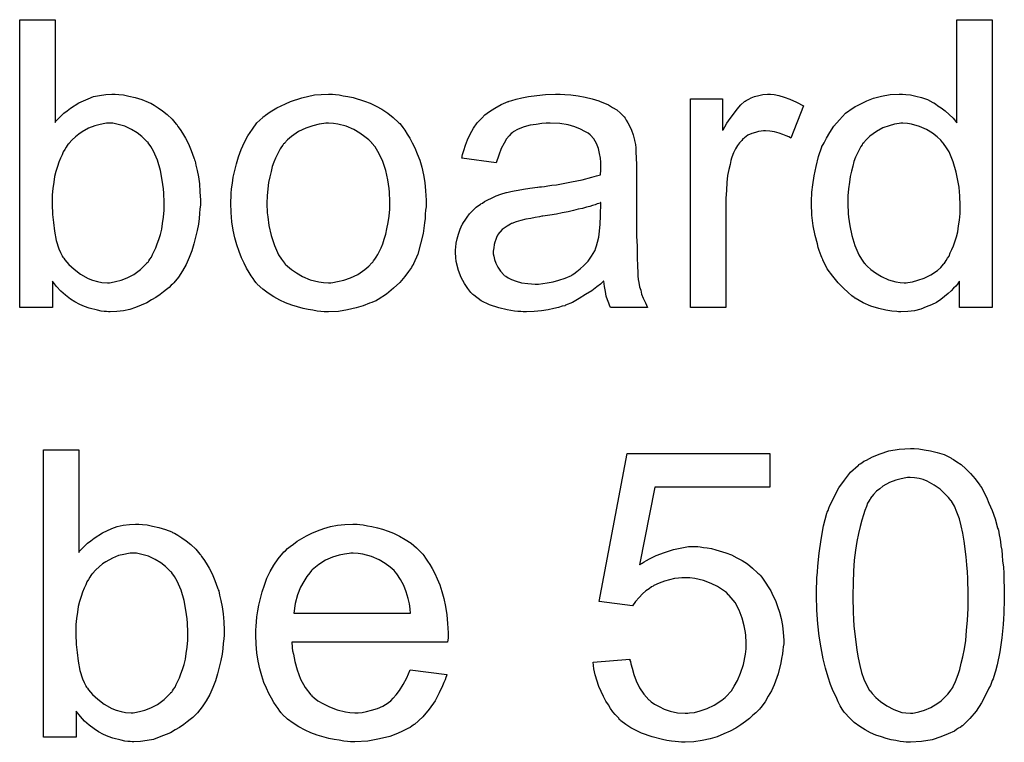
# Model space of a CAD drawing. Extents: x -1.3 to 9.2, y -4.6 to 3.5.
# Tile 122 of 215: x 6.628 to 6.903, y -1.362 to -1.161. Entities that reach past the tile are written whole.
import ezdxf

# ---------------------------------------------------------------- set-up
doc = ezdxf.new("R2010")
doc.units = 0
doc.layers.add('acc-ni-360-23-a_document', color=1, linetype='CONTINUOUS')

msp = doc.modelspace()

# ---------------------------------------------------------------- linework, layer by layer
at = {"layer": 'acc-ni-360-23-a_document', "color": 1}
for points in [[(6.638217, -1.189453), (6.638332, -1.189338), (6.638448, -1.189106), (6.638795, -1.188759), (6.639373, -1.18818), (6.639952, -1.187602), (6.640646, -1.186908), (6.641572, -1.186214), (6.642497, -1.185519), (6.644811, -1.184015), (6.647472, -1.182858), (6.648977, -1.18228), (6.650596, -1.181933), (6.652332, -1.181701), (6.654067, -1.181586), (6.654993, -1.181586), (6.656034, -1.181701), (6.657307, -1.181817), (6.658811, -1.182164), (6.660547, -1.182511), (6.662398, -1.18309), (6.664133, -1.183784), (6.664365, -1.1839), (6.664943, -1.184131), (6.665869, -1.184709), (6.66691, -1.185404), (6.668183, -1.186214), (6.669456, -1.187255), (6.670844, -1.188528), (6.672001, -1.189916), (6.672117, -1.190032), (6.672464, -1.19061), (6.673042, -1.19142), (6.673736, -1.192461), (6.674546, -1.19385), (6.675356, -1.19547), (6.676166, -1.197321), (6.67686, -1.199288), (6.67686, -1.199403), (6.676976, -1.199519), (6.677092, -1.199866), (6.677207, -1.200213), (6.677439, -1.20137), (6.677786, -1.202874), (6.678133, -1.20461), (6.67848, -1.206577), (6.678596, -1.208775), (6.678712, -1.211089), (6.678712, -1.211205), (6.678712, -1.211783), (6.678712, -1.212477), (6.678596, -1.213519), (6.67848, -1.214792), (6.678364, -1.21618), (6.678133, -1.2178), (6.677786, -1.219535), (6.67686, -1.223238), (6.676282, -1.225205), (6.675588, -1.227056), (6.674778, -1.229023), (6.673736, -1.230758), (6.672579, -1.232494), (6.671307, -1.234113), (6.671191, -1.234229), (6.67096, -1.23446), (6.670613, -1.234808), (6.670034, -1.235386), (6.669224, -1.235965), (6.668414, -1.236659), (6.667489, -1.237353), (6.666332, -1.238163), (6.665059, -1.238857), (6.663786, -1.239667), (6.660662, -1.24094), (6.659042, -1.241518), (6.657307, -1.241865), (6.655456, -1.242097), (6.653605, -1.242212), (6.653142, -1.242212), (6.652563, -1.242097), (6.651869, -1.242097), (6.651059, -1.241981), (6.650018, -1.24175), (6.647704, -1.241171), (6.646431, -1.240708), (6.645158, -1.24013), (6.64377, -1.239436), (6.642497, -1.238626), (6.641109, -1.237584), (6.639836, -1.236427), (6.638679, -1.235155), (6.637522, -1.233651), (6.637522, -1.24094), (6.628382, -1.24094), (6.628382, -1.160875), (6.638217, -1.160875), (6.638217, -1.189453)], [(6.899236, -1.24094), (6.890095, -1.24094), (6.890095, -1.233651), (6.88998, -1.233766), (6.889864, -1.233998), (6.889517, -1.23446), (6.889054, -1.235039), (6.888476, -1.235618), (6.887781, -1.236312), (6.886971, -1.237122), (6.88593, -1.237931), (6.884889, -1.238741), (6.883732, -1.239551), (6.882343, -1.240245), (6.880839, -1.240824), (6.879335, -1.241402), (6.8776, -1.241865), (6.875749, -1.242097), (6.873782, -1.242212), (6.873087, -1.242212), (6.872625, -1.242097), (6.871236, -1.241981), (6.869617, -1.24175), (6.86765, -1.241287), (6.865451, -1.240593), (6.863253, -1.239667), (6.861055, -1.238394), (6.860939, -1.238394), (6.860823, -1.238163), (6.860129, -1.2377), (6.859088, -1.236774), (6.857815, -1.235618), (6.856311, -1.234113), (6.854807, -1.232262), (6.853303, -1.23018), (6.85203, -1.22775), (6.85203, -1.227634), (6.851914, -1.227403), (6.851799, -1.227056), (6.851567, -1.226593), (6.851336, -1.225899), (6.850989, -1.225089), (6.850757, -1.224279), (6.850526, -1.223238), (6.849948, -1.220924), (6.849369, -1.218263), (6.849022, -1.215254), (6.848906, -1.212015), (6.848906, -1.211899), (6.848906, -1.211668), (6.848906, -1.211205), (6.848906, -1.210511), (6.849022, -1.209816), (6.849022, -1.208891), (6.849253, -1.206808), (6.8496, -1.204379), (6.850179, -1.201717), (6.850873, -1.198941), (6.851799, -1.19628), (6.851799, -1.196164), (6.851914, -1.195932), (6.852146, -1.195585), (6.852377, -1.195122), (6.853071, -1.19385), (6.853997, -1.19223), (6.855154, -1.190495), (6.856658, -1.188759), (6.858394, -1.186908), (6.860476, -1.185404), (6.860592, -1.185404), (6.860708, -1.185288), (6.861055, -1.185057), (6.861517, -1.184825), (6.862675, -1.184247), (6.864294, -1.183437), (6.866145, -1.182743), (6.868344, -1.182164), (6.870774, -1.181701), (6.873319, -1.181586), (6.874244, -1.181586), (6.87517, -1.181701), (6.876443, -1.181817), (6.877947, -1.182164), (6.879567, -1.182511), (6.881186, -1.18309), (6.882691, -1.1839), (6.882922, -1.184015), (6.883385, -1.184247), (6.884079, -1.184825), (6.885005, -1.185404), (6.886162, -1.186214), (6.887203, -1.187255), (6.88836, -1.188296), (6.889401, -1.189569), (6.889401, -1.160875), (6.899236, -1.160875), (6.899236, -1.24094)], [(6.716314, -1.181701), (6.717355, -1.181817), (6.718512, -1.182048), (6.719785, -1.18228), (6.721289, -1.182511), (6.724413, -1.183553), (6.726033, -1.184131), (6.727653, -1.184941), (6.729272, -1.185751), (6.730892, -1.186908), (6.732396, -1.188065), (6.7339, -1.189453), (6.734016, -1.189569), (6.734248, -1.1898), (6.734595, -1.190263), (6.735057, -1.190842), (6.735636, -1.191651), (6.73633, -1.192693), (6.737024, -1.19385), (6.737718, -1.195122), (6.738413, -1.196511), (6.739107, -1.198246), (6.739801, -1.199982), (6.74038, -1.201949), (6.740842, -1.204031), (6.74119, -1.20623), (6.741421, -1.208544), (6.741537, -1.211089), (6.741537, -1.211205), (6.741537, -1.211552), (6.741537, -1.21213), (6.741537, -1.21294), (6.741421, -1.213866), (6.741305, -1.215023), (6.741305, -1.21618), (6.741074, -1.217453), (6.740727, -1.220345), (6.740033, -1.223238), (6.739223, -1.22613), (6.738066, -1.228791), (6.738066, -1.228907), (6.73795, -1.229023), (6.737718, -1.22937), (6.737487, -1.229832), (6.736677, -1.230989), (6.735636, -1.232378), (6.734248, -1.233998), (6.732512, -1.235618), (6.730545, -1.237237), (6.728231, -1.238741), (6.728115, -1.238741), (6.728, -1.238857), (6.727653, -1.239089), (6.727074, -1.23932), (6.726496, -1.239551), (6.725801, -1.239783), (6.724066, -1.240477), (6.722099, -1.241055), (6.719669, -1.241634), (6.717124, -1.242097), (6.714347, -1.242212), (6.71319, -1.242212), (6.712265, -1.242097), (6.711223, -1.241981), (6.710066, -1.24175), (6.708678, -1.241518), (6.707289, -1.241287), (6.704166, -1.240361), (6.70243, -1.239667), (6.70081, -1.238973), (6.69919, -1.238047), (6.697571, -1.237006), (6.696066, -1.235849), (6.694562, -1.23446), (6.694447, -1.234345), (6.694215, -1.234113), (6.693868, -1.233651), (6.693405, -1.232956), (6.692827, -1.232147), (6.692248, -1.231221), (6.691554, -1.230064), (6.69086, -1.228676), (6.690166, -1.227171), (6.689472, -1.225436), (6.688893, -1.223585), (6.688315, -1.221618), (6.687852, -1.219419), (6.687505, -1.217105), (6.687273, -1.21456), (6.687158, -1.211899), (6.687158, -1.211668), (6.687158, -1.211205), (6.687273, -1.210395), (6.687273, -1.209238), (6.687389, -1.207965), (6.68762, -1.206345), (6.687852, -1.204726), (6.688315, -1.202874), (6.688777, -1.201023), (6.689356, -1.199056), (6.69005, -1.196974), (6.690976, -1.195007), (6.691901, -1.193156), (6.693174, -1.191304), (6.694447, -1.189569), (6.696066, -1.188065), (6.696182, -1.187949), (6.696414, -1.187833), (6.696876, -1.187486), (6.697455, -1.187024), (6.698149, -1.186561), (6.699075, -1.185982), (6.7, -1.185404), (6.701157, -1.184825), (6.70243, -1.184247), (6.703818, -1.183668), (6.706942, -1.182627), (6.710529, -1.181817), (6.71238, -1.181701), (6.714347, -1.181586), (6.715504, -1.181586), (6.716314, -1.181701)], [(6.78018, -1.181701), (6.781916, -1.181817), (6.783883, -1.182048), (6.78585, -1.182396), (6.787817, -1.182858), (6.789668, -1.183437), (6.789899, -1.183553), (6.790478, -1.183784), (6.791288, -1.184131), (6.792329, -1.184594), (6.793486, -1.185288), (6.794643, -1.185982), (6.795684, -1.186908), (6.79661, -1.187833), (6.796725, -1.187949), (6.796957, -1.188296), (6.797304, -1.188875), (6.797767, -1.189569), (6.798345, -1.19061), (6.798808, -1.191651), (6.799271, -1.192924), (6.799618, -1.194428), (6.799618, -1.194544), (6.799734, -1.194891), (6.799849, -1.195585), (6.799965, -1.196511), (6.799965, -1.197784), (6.800081, -1.199288), (6.800197, -1.201255), (6.800197, -1.203453), (6.800197, -1.216643), (6.800197, -1.216758), (6.800197, -1.217221), (6.800197, -1.217915), (6.800197, -1.218841), (6.800197, -1.219882), (6.800197, -1.221155), (6.800312, -1.223932), (6.800312, -1.226824), (6.800428, -1.229717), (6.800544, -1.230989), (6.800544, -1.232147), (6.800659, -1.233188), (6.800775, -1.233998), (6.800775, -1.234113), (6.800891, -1.234576), (6.801006, -1.23527), (6.801354, -1.236196), (6.801585, -1.237237), (6.802048, -1.238394), (6.802626, -1.239667), (6.803205, -1.24094), (6.792907, -1.24094), (6.792792, -1.240824), (6.792676, -1.240361), (6.792445, -1.239783), (6.792097, -1.238857), (6.79175, -1.237816), (6.791519, -1.236543), (6.791288, -1.235155), (6.791056, -1.233651), (6.79094, -1.233651), (6.790825, -1.233882), (6.790131, -1.23446), (6.789089, -1.23527), (6.787701, -1.236312), (6.785965, -1.237353), (6.78423, -1.23851), (6.782379, -1.239551), (6.780412, -1.240361), (6.78018, -1.240477), (6.779486, -1.240593), (6.778445, -1.24094), (6.777172, -1.241287), (6.775552, -1.241634), (6.773701, -1.241865), (6.771619, -1.242097), (6.769536, -1.242212), (6.76861, -1.242212), (6.767916, -1.242097), (6.767106, -1.242097), (6.766181, -1.241981), (6.764098, -1.241634), (6.761784, -1.241055), (6.759239, -1.240245), (6.756925, -1.239089), (6.754842, -1.237584), (6.754611, -1.237353), (6.754032, -1.236774), (6.753222, -1.235733), (6.752297, -1.234345), (6.751371, -1.232609), (6.750561, -1.230642), (6.749983, -1.228213), (6.749867, -1.227056), (6.749751, -1.225667), (6.749751, -1.225436), (6.749751, -1.224973), (6.749867, -1.224163), (6.749983, -1.223122), (6.750214, -1.221849), (6.750561, -1.220576), (6.751024, -1.219188), (6.751602, -1.217915), (6.751718, -1.2178), (6.75195, -1.217337), (6.752412, -1.216643), (6.752991, -1.215833), (6.753685, -1.214907), (6.754611, -1.213982), (6.755536, -1.213056), (6.756693, -1.212246), (6.756809, -1.21213), (6.757272, -1.211899), (6.75785, -1.211436), (6.758776, -1.210973), (6.759817, -1.210511), (6.76109, -1.209932), (6.762363, -1.209469), (6.763867, -1.209006), (6.763982, -1.209006), (6.764445, -1.208891), (6.765139, -1.208659), (6.766065, -1.208544), (6.767222, -1.208312), (6.768726, -1.208081), (6.770462, -1.207734), (6.772544, -1.207502), (6.77266, -1.207502), (6.773123, -1.207387), (6.773701, -1.207387), (6.774511, -1.207271), (6.775437, -1.207155), (6.776594, -1.206924), (6.777866, -1.206808), (6.779255, -1.206577), (6.782032, -1.205998), (6.78504, -1.20542), (6.787701, -1.204726), (6.788974, -1.204379), (6.790131, -1.204031), (6.790131, -1.203916), (6.790131, -1.203684), (6.790246, -1.20299), (6.790246, -1.20218), (6.790246, -1.201717), (6.790246, -1.201486), (6.790246, -1.20137), (6.790246, -1.201255), (6.790246, -1.20056), (6.790131, -1.199403), (6.789899, -1.198131), (6.789552, -1.196742), (6.788974, -1.195354), (6.788279, -1.194081), (6.787354, -1.19304), (6.787238, -1.192924), (6.78666, -1.192461), (6.785734, -1.191999), (6.784577, -1.191304), (6.782957, -1.190726), (6.781106, -1.190147), (6.778792, -1.1898), (6.776131, -1.189685), (6.774974, -1.189685), (6.773817, -1.1898), (6.772197, -1.190032), (6.770577, -1.190263), (6.768842, -1.190726), (6.767222, -1.191304), (6.765834, -1.192114), (6.765718, -1.19223), (6.765255, -1.192577), (6.764677, -1.193156), (6.763982, -1.194081), (6.763288, -1.195238), (6.762478, -1.196742), (6.761784, -1.198593), (6.76109, -1.200676), (6.751487, -1.199403), (6.751487, -1.199288), (6.751602, -1.199172), (6.751602, -1.198825), (6.751718, -1.198362), (6.752065, -1.197321), (6.752528, -1.195817), (6.753107, -1.194313), (6.753801, -1.192693), (6.754726, -1.191073), (6.755768, -1.189569), (6.755883, -1.189453), (6.756346, -1.18899), (6.75704, -1.188296), (6.757966, -1.187371), (6.759239, -1.186445), (6.760743, -1.185519), (6.762478, -1.184478), (6.764445, -1.183668), (6.764561, -1.183668), (6.764677, -1.183553), (6.765024, -1.183437), (6.765486, -1.183321), (6.766644, -1.182974), (6.768263, -1.182627), (6.770114, -1.18228), (6.772428, -1.181933), (6.774858, -1.181701), (6.777635, -1.181586), (6.778908, -1.181586), (6.78018, -1.181701)], [(6.838493, -1.181701), (6.839766, -1.181933), (6.84127, -1.182396), (6.84289, -1.182974), (6.844741, -1.183784), (6.846708, -1.184825), (6.843121, -1.19385), (6.843006, -1.193734), (6.842543, -1.193503), (6.841849, -1.193156), (6.840923, -1.192809), (6.839882, -1.192461), (6.838609, -1.192114), (6.837336, -1.191883), (6.836064, -1.191767), (6.835485, -1.191767), (6.834907, -1.191883), (6.834097, -1.191999), (6.833287, -1.19223), (6.832245, -1.192577), (6.831204, -1.19304), (6.830279, -1.193734), (6.830163, -1.19385), (6.829816, -1.194081), (6.829469, -1.194544), (6.82889, -1.195122), (6.828312, -1.195932), (6.827733, -1.196858), (6.827155, -1.197899), (6.826692, -1.199172), (6.826576, -1.199403), (6.82646, -1.200098), (6.826229, -1.201139), (6.825882, -1.202527), (6.825535, -1.204263), (6.825303, -1.20623), (6.825188, -1.208312), (6.825072, -1.210626), (6.825072, -1.24094), (6.815238, -1.24094), (6.815238, -1.182858), (6.824146, -1.182858), (6.824146, -1.191651), (6.824262, -1.191536), (6.824725, -1.190726), (6.825303, -1.189685), (6.826229, -1.188412), (6.827155, -1.187139), (6.828196, -1.185751), (6.829237, -1.184594), (6.830279, -1.183668), (6.830394, -1.183553), (6.830741, -1.183321), (6.831435, -1.182974), (6.83213, -1.182627), (6.833055, -1.18228), (6.834212, -1.181933), (6.835369, -1.181701), (6.836642, -1.181586), (6.837452, -1.181586), (6.838493, -1.181701)], [(6.654299, -1.189685), (6.652563, -1.189685), (6.6521, -1.1898), (6.650828, -1.190032), (6.649324, -1.190379), (6.647588, -1.191073), (6.645737, -1.192114), (6.644811, -1.192693), (6.643886, -1.193503), (6.64296, -1.194313), (6.642035, -1.195354), (6.642035, -1.19547), (6.641803, -1.195585), (6.641572, -1.195932), (6.64134, -1.196395), (6.640993, -1.196974), (6.64053, -1.197668), (6.640183, -1.198478), (6.639721, -1.199403), (6.639258, -1.20056), (6.638911, -1.201717), (6.638448, -1.203106), (6.638101, -1.204494), (6.637869, -1.206114), (6.637638, -1.20785), (6.637407, -1.209585), (6.637407, -1.211552), (6.637407, -1.211668), (6.637407, -1.212015), (6.637407, -1.212593), (6.637407, -1.213287), (6.637522, -1.214097), (6.637522, -1.215139), (6.637754, -1.217337), (6.638101, -1.219767), (6.638564, -1.222312), (6.639258, -1.224626), (6.639721, -1.225667), (6.640183, -1.226593), (6.640183, -1.226709), (6.640415, -1.22694), (6.640646, -1.227287), (6.640993, -1.22775), (6.642035, -1.229023), (6.643539, -1.230295), (6.645274, -1.231684), (6.647472, -1.232956), (6.64863, -1.233419), (6.650018, -1.233766), (6.651291, -1.233998), (6.652795, -1.234113), (6.653373, -1.234113), (6.653836, -1.233998), (6.655109, -1.233766), (6.656613, -1.233419), (6.658348, -1.232725), (6.660199, -1.231799), (6.662051, -1.230411), (6.662976, -1.229485), (6.663902, -1.22856), (6.663902, -1.228444), (6.664133, -1.228328), (6.664365, -1.227981), (6.664596, -1.227518), (6.665059, -1.22694), (6.665406, -1.226246), (6.665869, -1.22532), (6.666332, -1.224395), (6.666679, -1.223238), (6.667141, -1.222081), (6.667604, -1.220692), (6.667951, -1.219188), (6.668183, -1.217568), (6.668414, -1.215833), (6.668646, -1.213866), (6.668646, -1.211899), (6.668646, -1.211783), (6.668646, -1.211436), (6.668646, -1.210858), (6.66853, -1.210048), (6.66853, -1.209122), (6.668414, -1.207965), (6.668067, -1.205535), (6.667604, -1.202874), (6.666794, -1.199982), (6.665637, -1.197437), (6.664943, -1.196164), (6.664133, -1.195122), (6.664133, -1.195007), (6.663902, -1.194891), (6.663323, -1.194313), (6.662398, -1.193387), (6.661125, -1.192346), (6.659505, -1.19142), (6.657654, -1.190495), (6.655456, -1.189916), (6.654299, -1.189685)], [(6.714347, -1.189685), (6.713653, -1.189685), (6.713074, -1.1898), (6.711802, -1.189916), (6.710066, -1.190379), (6.708099, -1.191073), (6.706017, -1.191999), (6.70405, -1.193387), (6.703008, -1.194313), (6.702083, -1.195238), (6.702083, -1.195354), (6.701851, -1.19547), (6.70162, -1.195817), (6.701273, -1.19628), (6.700926, -1.196858), (6.700579, -1.197552), (6.700116, -1.198478), (6.699653, -1.199403), (6.69919, -1.20056), (6.698728, -1.201717), (6.698381, -1.203106), (6.698033, -1.20461), (6.697686, -1.20623), (6.697455, -1.207965), (6.697339, -1.209932), (6.697224, -1.211899), (6.697224, -1.212015), (6.697224, -1.212362), (6.697224, -1.21294), (6.697339, -1.21375), (6.697339, -1.214676), (6.697455, -1.215717), (6.697802, -1.218147), (6.698381, -1.220924), (6.699306, -1.2237), (6.700463, -1.226361), (6.701273, -1.227518), (6.702083, -1.228676), (6.702199, -1.228676), (6.702314, -1.228907), (6.703008, -1.229485), (6.70405, -1.230411), (6.705438, -1.231337), (6.707174, -1.232378), (6.709256, -1.233303), (6.711686, -1.233882), (6.712959, -1.233998), (6.714347, -1.234113), (6.715041, -1.234113), (6.71562, -1.233998), (6.716892, -1.233766), (6.718628, -1.233419), (6.720479, -1.232725), (6.722562, -1.231799), (6.724529, -1.230411), (6.72557, -1.229485), (6.726496, -1.22856), (6.726611, -1.228444), (6.726727, -1.228328), (6.726958, -1.227981), (6.727306, -1.227518), (6.727653, -1.22694), (6.728115, -1.226246), (6.728578, -1.22532), (6.729041, -1.224395), (6.729504, -1.223238), (6.729851, -1.221965), (6.730314, -1.220576), (6.730661, -1.219072), (6.731008, -1.217337), (6.731239, -1.215601), (6.731471, -1.213634), (6.731471, -1.211552), (6.731471, -1.211436), (6.731471, -1.211089), (6.731471, -1.210511), (6.731355, -1.209816), (6.731355, -1.208891), (6.731239, -1.20785), (6.730892, -1.20542), (6.730314, -1.202874), (6.729388, -1.200098), (6.728115, -1.197552), (6.727421, -1.19628), (6.726496, -1.195238), (6.726496, -1.195122), (6.726264, -1.195007), (6.72557, -1.194313), (6.724529, -1.193503), (6.72314, -1.192461), (6.721405, -1.19142), (6.719322, -1.190495), (6.717008, -1.189916), (6.715735, -1.1898), (6.714347, -1.189685)], [(6.87436, -1.189685), (6.873782, -1.189685), (6.873319, -1.1898), (6.872046, -1.189916), (6.870542, -1.190379), (6.868807, -1.190957), (6.866955, -1.191999), (6.865104, -1.193271), (6.864179, -1.194197), (6.863369, -1.195122), (6.863369, -1.195238), (6.863137, -1.195354), (6.863022, -1.195701), (6.862675, -1.196164), (6.862327, -1.196742), (6.86198, -1.197437), (6.861633, -1.198246), (6.86117, -1.199172), (6.860708, -1.200329), (6.86036, -1.201602), (6.860013, -1.20299), (6.859666, -1.204494), (6.859435, -1.206114), (6.859203, -1.207965), (6.858972, -1.209932), (6.858972, -1.212015), (6.858972, -1.21213), (6.858972, -1.212477), (6.858972, -1.213056), (6.859088, -1.213866), (6.859088, -1.214792), (6.859203, -1.215833), (6.859551, -1.218263), (6.860129, -1.220924), (6.860939, -1.2237), (6.862096, -1.226361), (6.86279, -1.227518), (6.8636, -1.228676), (6.863716, -1.228676), (6.863832, -1.228907), (6.86441, -1.229485), (6.865451, -1.230411), (6.866724, -1.231337), (6.868344, -1.232378), (6.870311, -1.233303), (6.872393, -1.233882), (6.87355, -1.233998), (6.874707, -1.234113), (6.875286, -1.234113), (6.875749, -1.233998), (6.877021, -1.233882), (6.878525, -1.233419), (6.880261, -1.232841), (6.882112, -1.231915), (6.883963, -1.230642), (6.884889, -1.229832), (6.885699, -1.228907), (6.885699, -1.228791), (6.88593, -1.228676), (6.886162, -1.228328), (6.886393, -1.227866), (6.88674, -1.227287), (6.887203, -1.226709), (6.88755, -1.225783), (6.888013, -1.224857), (6.888476, -1.223816), (6.888823, -1.222659), (6.889285, -1.221271), (6.889633, -1.219882), (6.889864, -1.218263), (6.890095, -1.216643), (6.890327, -1.214792), (6.890327, -1.212825), (6.890327, -1.212709), (6.890327, -1.212246), (6.890327, -1.211668), (6.890211, -1.210858), (6.890211, -1.209932), (6.890095, -1.208775), (6.88998, -1.207502), (6.889748, -1.206114), (6.88917, -1.203337), (6.88836, -1.200445), (6.887203, -1.197668), (6.886509, -1.196511), (6.885699, -1.195354), (6.885699, -1.195238), (6.885467, -1.195122), (6.884889, -1.194428), (6.883848, -1.193503), (6.882575, -1.192461), (6.880955, -1.19142), (6.878988, -1.19061), (6.87679, -1.189916), (6.875633, -1.1898), (6.87436, -1.189685)], [(6.790246, -1.211783), (6.790131, -1.211783), (6.790015, -1.211899), (6.789668, -1.212015), (6.789205, -1.21213), (6.788627, -1.212362), (6.787932, -1.212593), (6.787122, -1.212825), (6.786197, -1.213056), (6.785155, -1.213403), (6.783883, -1.213634), (6.78261, -1.213982), (6.781106, -1.214329), (6.779486, -1.214676), (6.777866, -1.215023), (6.776015, -1.215254), (6.774048, -1.215601), (6.773817, -1.215601), (6.773123, -1.215717), (6.771966, -1.215948), (6.770693, -1.21618), (6.769305, -1.216411), (6.767916, -1.216758), (6.766644, -1.217105), (6.765486, -1.217568), (6.765371, -1.217568), (6.765024, -1.2178), (6.764561, -1.218031), (6.764098, -1.218378), (6.76271, -1.219304), (6.761553, -1.220692), (6.761553, -1.220808), (6.761321, -1.221039), (6.761206, -1.221502), (6.760974, -1.222081), (6.760743, -1.222775), (6.760511, -1.223469), (6.760396, -1.224395), (6.76028, -1.22532), (6.76028, -1.225436), (6.76028, -1.226014), (6.760396, -1.226709), (6.760627, -1.227634), (6.760974, -1.228676), (6.761553, -1.229717), (6.762247, -1.230874), (6.763172, -1.231915), (6.763288, -1.232031), (6.763751, -1.232262), (6.764445, -1.232725), (6.765371, -1.233188), (6.766644, -1.233651), (6.768148, -1.234113), (6.769883, -1.234345), (6.771966, -1.23446), (6.772891, -1.23446), (6.774048, -1.234345), (6.775321, -1.234113), (6.776941, -1.233882), (6.778561, -1.233419), (6.780296, -1.232841), (6.782032, -1.232031), (6.782263, -1.231915), (6.782726, -1.231568), (6.783536, -1.230989), (6.784461, -1.23018), (6.785503, -1.229254), (6.78666, -1.228097), (6.787585, -1.226709), (6.788511, -1.225205), (6.788627, -1.225089), (6.788742, -1.224626), (6.788974, -1.223816), (6.789321, -1.222775), (6.789668, -1.221386), (6.789899, -1.219767), (6.790015, -1.2178), (6.790131, -1.215486), (6.790246, -1.211783)], [(6.644811, -1.309133), (6.644927, -1.309018), (6.645043, -1.308786), (6.64539, -1.308439), (6.645968, -1.307861), (6.646547, -1.307282), (6.647241, -1.306588), (6.648167, -1.305894), (6.649092, -1.305199), (6.651406, -1.303695), (6.654067, -1.302538), (6.655572, -1.30196), (6.657191, -1.301613), (6.658927, -1.301381), (6.660662, -1.301266), (6.661588, -1.301266), (6.662629, -1.301381), (6.663902, -1.301497), (6.665406, -1.301844), (6.667141, -1.302191), (6.668993, -1.30277), (6.670728, -1.303464), (6.67096, -1.30358), (6.671538, -1.303811), (6.672464, -1.30439), (6.673505, -1.305084), (6.674778, -1.305894), (6.67605, -1.306935), (6.677439, -1.308208), (6.678596, -1.309596), (6.678712, -1.309712), (6.679059, -1.31029), (6.679637, -1.3111), (6.680331, -1.312141), (6.681141, -1.31353), (6.681951, -1.31515), (6.682761, -1.317001), (6.683455, -1.318968), (6.683455, -1.319083), (6.683571, -1.319199), (6.683687, -1.319546), (6.683802, -1.319893), (6.684034, -1.32105), (6.684381, -1.322554), (6.684728, -1.32429), (6.685075, -1.326257), (6.685191, -1.328455), (6.685306, -1.330769), (6.685306, -1.330885), (6.685306, -1.331463), (6.685306, -1.332158), (6.685191, -1.333199), (6.685075, -1.334472), (6.684959, -1.33586), (6.684728, -1.33748), (6.684381, -1.339215), (6.683455, -1.342918), (6.682877, -1.344885), (6.682182, -1.346736), (6.681373, -1.348703), (6.680331, -1.350438), (6.679174, -1.352174), (6.677902, -1.353793), (6.677786, -1.353909), (6.677555, -1.354141), (6.677207, -1.354488), (6.676629, -1.355066), (6.675819, -1.355645), (6.675009, -1.356339), (6.674083, -1.357033), (6.672926, -1.357843), (6.671654, -1.358537), (6.670381, -1.359347), (6.667257, -1.36062), (6.665637, -1.361198), (6.663902, -1.361545), (6.662051, -1.361777), (6.660199, -1.361892), (6.659737, -1.361892), (6.659158, -1.361777), (6.658464, -1.361777), (6.657654, -1.361661), (6.656613, -1.36143), (6.654299, -1.360851), (6.653026, -1.360388), (6.651753, -1.35981), (6.650365, -1.359116), (6.649092, -1.358306), (6.647704, -1.357264), (6.646431, -1.356108), (6.645274, -1.354835), (6.644117, -1.353331), (6.644117, -1.36062), (6.634977, -1.36062), (6.634977, -1.280555), (6.644811, -1.280555), (6.644811, -1.309133)], [(6.878757, -1.280324), (6.880261, -1.280555), (6.881996, -1.280902), (6.883848, -1.281365), (6.885815, -1.281944), (6.887666, -1.282869), (6.887781, -1.282869), (6.887897, -1.282985), (6.888476, -1.283332), (6.889401, -1.283911), (6.890558, -1.284721), (6.891831, -1.285878), (6.893219, -1.28715), (6.894492, -1.288654), (6.895765, -1.29039), (6.89588, -1.290621), (6.896343, -1.2912), (6.896806, -1.292241), (6.897616, -1.293745), (6.89831, -1.295481), (6.899236, -1.297448), (6.900046, -1.299762), (6.90074, -1.302307), (6.90074, -1.302423), (6.900855, -1.302654), (6.900971, -1.303001), (6.901087, -1.30358), (6.901203, -1.304274), (6.901318, -1.305084), (6.90155, -1.306125), (6.901665, -1.307282), (6.901897, -1.308555), (6.902012, -1.309943), (6.902128, -1.311563), (6.90236, -1.313183), (6.902475, -1.315034), (6.902475, -1.316885), (6.902591, -1.318968), (6.902591, -1.321166), (6.902591, -1.321282), (6.902591, -1.321745), (6.902591, -1.322554), (6.902591, -1.32348), (6.902475, -1.324753), (6.902475, -1.326141), (6.90236, -1.327645), (6.902244, -1.329265), (6.901897, -1.332967), (6.901318, -1.336786), (6.900624, -1.340488), (6.900161, -1.342224), (6.899583, -1.343959), (6.899583, -1.344075), (6.899467, -1.344306), (6.899236, -1.344769), (6.899004, -1.345347), (6.898773, -1.346157), (6.89831, -1.346967), (6.897385, -1.348934), (6.896227, -1.351017), (6.894723, -1.353331), (6.892988, -1.355413), (6.890905, -1.35738), (6.89079, -1.35738), (6.890674, -1.357612), (6.890327, -1.357843), (6.889864, -1.358074), (6.889285, -1.358421), (6.888707, -1.358884), (6.886971, -1.359694), (6.884889, -1.360504), (6.882459, -1.361314), (6.879567, -1.361777), (6.876443, -1.362008), (6.875286, -1.362008), (6.874476, -1.361892), (6.87355, -1.361777), (6.872393, -1.361545), (6.871121, -1.361314), (6.869732, -1.360967), (6.868344, -1.360504), (6.86684, -1.360041), (6.865336, -1.359347), (6.863832, -1.358537), (6.862327, -1.357612), (6.860823, -1.356455), (6.859435, -1.355182), (6.858162, -1.353793), (6.858047, -1.353678), (6.857815, -1.353331), (6.857468, -1.352752), (6.85689, -1.351827), (6.856311, -1.350785), (6.855733, -1.349397), (6.854923, -1.347777), (6.854228, -1.345926), (6.853534, -1.343843), (6.85284, -1.341414), (6.852146, -1.338753), (6.851567, -1.335744), (6.850989, -1.332505), (6.850642, -1.329034), (6.85041, -1.325216), (6.850295, -1.321166), (6.850295, -1.32105), (6.850295, -1.320588), (6.850295, -1.319778), (6.850295, -1.318852), (6.85041, -1.317579), (6.85041, -1.316191), (6.850526, -1.314687), (6.850642, -1.312951), (6.850989, -1.309365), (6.851567, -1.305547), (6.852261, -1.301728), (6.852724, -1.299993), (6.853187, -1.298257), (6.853187, -1.298142), (6.853303, -1.29791), (6.853534, -1.297448), (6.853766, -1.296869), (6.853997, -1.296059), (6.85446, -1.295249), (6.855385, -1.293282), (6.856542, -1.2912), (6.858047, -1.289002), (6.859782, -1.286803), (6.861865, -1.284952), (6.86198, -1.284952), (6.862096, -1.284721), (6.862443, -1.284489), (6.862906, -1.284258), (6.863484, -1.283795), (6.864179, -1.283448), (6.865914, -1.282522), (6.867997, -1.281712), (6.870426, -1.280902), (6.873319, -1.28044), (6.876443, -1.280208), (6.877484, -1.280208), (6.878757, -1.280324)], [(6.837336, -1.290968), (6.805287, -1.290968), (6.801006, -1.312604), (6.801122, -1.312489), (6.801354, -1.312373), (6.801701, -1.312141), (6.802279, -1.311794), (6.802973, -1.311447), (6.803783, -1.310985), (6.805634, -1.310059), (6.807948, -1.309133), (6.810494, -1.308323), (6.813271, -1.307745), (6.814659, -1.307514), (6.817204, -1.307514), (6.817899, -1.307629), (6.818824, -1.307745), (6.819865, -1.307861), (6.821023, -1.308092), (6.822295, -1.308439), (6.825072, -1.309249), (6.826576, -1.309828), (6.82808, -1.310637), (6.829584, -1.311447), (6.831088, -1.312373), (6.832477, -1.31353), (6.833865, -1.314803), (6.833981, -1.314918), (6.834212, -1.31515), (6.834559, -1.315497), (6.835022, -1.316075), (6.835601, -1.316885), (6.836179, -1.317695), (6.836873, -1.318736), (6.837568, -1.319893), (6.838146, -1.321166), (6.83884, -1.322554), (6.839419, -1.324174), (6.839997, -1.325794), (6.84046, -1.32753), (6.840807, -1.329496), (6.841039, -1.331463), (6.841154, -1.333546), (6.841154, -1.333662), (6.841154, -1.334009), (6.841154, -1.334587), (6.841039, -1.335397), (6.840923, -1.336323), (6.840807, -1.337364), (6.840576, -1.338637), (6.840344, -1.339909), (6.83965, -1.342918), (6.838493, -1.346042), (6.837799, -1.347661), (6.836873, -1.349166), (6.835948, -1.350785), (6.834791, -1.352289), (6.834675, -1.352405), (6.834444, -1.352752), (6.833981, -1.353215), (6.833402, -1.353793), (6.832592, -1.354488), (6.831667, -1.355413), (6.83051, -1.356223), (6.829237, -1.357149), (6.827849, -1.358074), (6.826229, -1.358884), (6.824493, -1.359694), (6.822642, -1.360504), (6.820675, -1.361083), (6.818477, -1.361545), (6.816163, -1.361892), (6.813733, -1.362008), (6.812692, -1.362008), (6.811882, -1.361892), (6.810957, -1.361777), (6.809915, -1.361661), (6.808643, -1.361545), (6.80737, -1.361198), (6.804477, -1.360504), (6.801585, -1.359463), (6.800081, -1.358769), (6.798577, -1.357959), (6.797188, -1.357033), (6.7958, -1.355992), (6.795684, -1.355876), (6.795453, -1.35576), (6.795221, -1.355298), (6.794759, -1.354835), (6.79418, -1.354256), (6.793602, -1.353562), (6.792907, -1.352637), (6.792329, -1.351595), (6.791635, -1.350554), (6.79094, -1.349281), (6.789668, -1.346504), (6.788627, -1.343265), (6.788279, -1.341529), (6.788048, -1.339678), (6.798345, -1.338868), (6.798345, -1.338984), (6.798345, -1.339215), (6.798461, -1.339562), (6.798577, -1.340141), (6.798924, -1.341414), (6.799387, -1.343149), (6.800081, -1.344885), (6.801006, -1.346851), (6.802163, -1.348587), (6.803552, -1.350207), (6.803783, -1.350322), (6.804246, -1.350785), (6.805172, -1.351364), (6.806444, -1.352058), (6.807833, -1.352752), (6.809568, -1.353331), (6.811535, -1.353793), (6.813733, -1.353909), (6.814428, -1.353909), (6.81489, -1.353793), (6.816279, -1.353678), (6.817899, -1.353215), (6.819865, -1.352637), (6.821832, -1.351711), (6.823915, -1.350322), (6.824841, -1.349513), (6.825766, -1.348587), (6.825882, -1.348471), (6.825998, -1.348356), (6.826229, -1.348008), (6.826576, -1.347661), (6.827386, -1.346389), (6.828312, -1.344769), (6.829122, -1.342802), (6.829931, -1.340372), (6.83051, -1.33748), (6.830741, -1.335976), (6.830741, -1.334356), (6.830741, -1.33424), (6.830741, -1.334009), (6.830741, -1.333546), (6.830626, -1.332967), (6.830626, -1.332273), (6.83051, -1.331463), (6.830163, -1.329612), (6.829584, -1.327414), (6.828774, -1.325216), (6.827617, -1.323133), (6.825998, -1.321166), (6.825998, -1.32105), (6.825766, -1.320935), (6.825188, -1.320356), (6.824146, -1.319546), (6.822758, -1.318621), (6.820907, -1.317811), (6.818824, -1.317001), (6.816395, -1.316422), (6.815006, -1.316191), (6.812808, -1.316191), (6.811882, -1.316307), (6.810725, -1.316422), (6.809337, -1.31677), (6.807948, -1.317117), (6.806444, -1.317695), (6.80494, -1.318389), (6.804824, -1.318505), (6.804362, -1.318736), (6.803667, -1.319315), (6.802742, -1.319893), (6.801816, -1.320703), (6.800891, -1.321745), (6.799849, -1.322786), (6.799039, -1.324059), (6.789783, -1.322786), (6.797535, -1.281597), (6.837336, -1.281597), (6.837336, -1.290968)], [(6.876327, -1.288307), (6.875633, -1.288307), (6.87517, -1.288423), (6.873897, -1.288654), (6.872393, -1.289002), (6.870658, -1.289696), (6.868807, -1.290737), (6.867881, -1.291431), (6.866955, -1.292125), (6.866145, -1.293051), (6.865336, -1.294092), (6.865336, -1.294208), (6.865104, -1.294439), (6.864873, -1.294902), (6.864526, -1.295481), (6.864179, -1.296406), (6.863716, -1.297448), (6.863369, -1.29872), (6.862906, -1.300224), (6.862443, -1.30196), (6.86198, -1.303927), (6.861517, -1.306125), (6.86117, -1.308555), (6.860823, -1.311332), (6.860592, -1.31434), (6.860476, -1.317579), (6.86036, -1.321166), (6.86036, -1.321398), (6.86036, -1.321976), (6.86036, -1.323017), (6.860476, -1.324406), (6.860476, -1.32591), (6.860592, -1.327761), (6.860708, -1.329728), (6.860939, -1.331811), (6.861517, -1.336323), (6.861865, -1.338521), (6.862327, -1.340604), (6.86279, -1.342571), (6.863484, -1.344422), (6.864179, -1.346042), (6.864989, -1.34743), (6.864989, -1.347546), (6.86522, -1.347661), (6.865798, -1.348471), (6.86684, -1.349513), (6.868112, -1.35067), (6.869848, -1.351827), (6.871815, -1.352868), (6.874013, -1.353678), (6.87517, -1.353793), (6.876443, -1.353909), (6.877137, -1.353909), (6.8776, -1.353793), (6.878757, -1.353562), (6.880377, -1.353099), (6.882112, -1.352289), (6.884079, -1.351132), (6.885005, -1.350438), (6.88593, -1.349513), (6.886856, -1.348587), (6.887781, -1.34743), (6.887781, -1.347314), (6.888013, -1.347083), (6.888244, -1.346736), (6.888476, -1.346157), (6.888938, -1.345347), (6.889285, -1.344306), (6.889748, -1.343149), (6.890211, -1.341761), (6.890558, -1.340025), (6.891021, -1.338174), (6.891484, -1.335976), (6.891831, -1.333662), (6.892062, -1.330885), (6.892294, -1.327992), (6.892525, -1.324753), (6.892525, -1.321166), (6.892525, -1.32105), (6.892525, -1.320935), (6.892525, -1.320356), (6.892525, -1.319315), (6.892409, -1.317927), (6.892409, -1.316422), (6.892294, -1.314571), (6.892178, -1.312604), (6.891947, -1.310406), (6.891368, -1.306009), (6.891021, -1.303811), (6.890558, -1.301728), (6.890095, -1.299762), (6.889401, -1.29791), (6.888707, -1.296291), (6.887897, -1.294902), (6.887897, -1.294786), (6.887666, -1.294671), (6.887434, -1.294324), (6.887087, -1.293861), (6.886046, -1.29282), (6.884773, -1.291547), (6.883038, -1.29039), (6.881071, -1.289349), (6.880029, -1.288886), (6.878873, -1.288539), (6.8776, -1.288423), (6.876327, -1.288307)], [(6.72314, -1.301381), (6.724066, -1.301497), (6.725223, -1.301728), (6.726496, -1.30196), (6.728, -1.302307), (6.729388, -1.302654), (6.731008, -1.303233), (6.732512, -1.303811), (6.734132, -1.304621), (6.735752, -1.305547), (6.737371, -1.306588), (6.738876, -1.307861), (6.740264, -1.309249), (6.74038, -1.309365), (6.740611, -1.309596), (6.740958, -1.310059), (6.741421, -1.310753), (6.741999, -1.311563), (6.742578, -1.312489), (6.743272, -1.313646), (6.743966, -1.315034), (6.74466, -1.316538), (6.745355, -1.318158), (6.745933, -1.320009), (6.746512, -1.321976), (6.746975, -1.324174), (6.747322, -1.326488), (6.747553, -1.328918), (6.747669, -1.331579), (6.747669, -1.331695), (6.747669, -1.332158), (6.747669, -1.332967), (6.747553, -1.334124), (6.704166, -1.334124), (6.704166, -1.33424), (6.704166, -1.334587), (6.704281, -1.33505), (6.704281, -1.335744), (6.704397, -1.336554), (6.704628, -1.33748), (6.704975, -1.339562), (6.70567, -1.341876), (6.706595, -1.344422), (6.707868, -1.346736), (6.709488, -1.348818), (6.709603, -1.348818), (6.709719, -1.34905), (6.710413, -1.349628), (6.711455, -1.350438), (6.712843, -1.351248), (6.714694, -1.352174), (6.716777, -1.352984), (6.719091, -1.353562), (6.720364, -1.353678), (6.721752, -1.353793), (6.722677, -1.353793), (6.723719, -1.353678), (6.724992, -1.353446), (6.72638, -1.353099), (6.728, -1.352637), (6.729504, -1.351942), (6.731008, -1.351017), (6.731124, -1.350901), (6.731702, -1.350438), (6.732396, -1.349744), (6.733206, -1.348818), (6.734132, -1.347546), (6.735173, -1.345926), (6.736214, -1.344075), (6.73714, -1.341876), (6.747322, -1.343149), (6.747322, -1.343265), (6.747206, -1.343496), (6.74709, -1.343959), (6.746859, -1.344653), (6.746512, -1.345347), (6.746165, -1.346273), (6.745239, -1.34824), (6.744082, -1.350438), (6.742462, -1.352752), (6.740611, -1.35495), (6.738297, -1.357033), (6.738181, -1.357033), (6.73795, -1.357264), (6.737603, -1.357496), (6.73714, -1.357843), (6.736446, -1.35819), (6.735752, -1.358537), (6.734826, -1.359), (6.733785, -1.359463), (6.732628, -1.359926), (6.731471, -1.360388), (6.728578, -1.361083), (6.725339, -1.361661), (6.721752, -1.361892), (6.720479, -1.361892), (6.719669, -1.361777), (6.718628, -1.361661), (6.717355, -1.36143), (6.715967, -1.361198), (6.714463, -1.360967), (6.711223, -1.360041), (6.709488, -1.359347), (6.707868, -1.358653), (6.706132, -1.357727), (6.704513, -1.356686), (6.703008, -1.355529), (6.701504, -1.354141), (6.701389, -1.354025), (6.701157, -1.353793), (6.70081, -1.353331), (6.700347, -1.352637), (6.699769, -1.351827), (6.69919, -1.350901), (6.698496, -1.349744), (6.697802, -1.348471), (6.697108, -1.346967), (6.696414, -1.345347), (6.695835, -1.343496), (6.695257, -1.341529), (6.694794, -1.339447), (6.694447, -1.337133), (6.694215, -1.334703), (6.6941, -1.332158), (6.6941, -1.332042), (6.6941, -1.331463), (6.6941, -1.330769), (6.694215, -1.329728), (6.694331, -1.328455), (6.694447, -1.327067), (6.694678, -1.325447), (6.695025, -1.323827), (6.695951, -1.320125), (6.696529, -1.318274), (6.697224, -1.316307), (6.698149, -1.314456), (6.69919, -1.31272), (6.700347, -1.310985), (6.70162, -1.309365), (6.701736, -1.309249), (6.701967, -1.309018), (6.70243, -1.30867), (6.703008, -1.308092), (6.703703, -1.307514), (6.704628, -1.306819), (6.70567, -1.306009), (6.706942, -1.305315), (6.708215, -1.304505), (6.709719, -1.303811), (6.711339, -1.303117), (6.713074, -1.302538), (6.714926, -1.30196), (6.716892, -1.301613), (6.718975, -1.301381), (6.721173, -1.301266), (6.72233, -1.301266), (6.72314, -1.301381)], [(6.660894, -1.309365), (6.659158, -1.309365), (6.658695, -1.30948), (6.657423, -1.309712), (6.655919, -1.310059), (6.654183, -1.310753), (6.652332, -1.311794), (6.651406, -1.312373), (6.650481, -1.313183), (6.649555, -1.313993), (6.64863, -1.315034), (6.64863, -1.31515), (6.648398, -1.315265), (6.648167, -1.315612), (6.647935, -1.316075), (6.647588, -1.316654), (6.647125, -1.317348), (6.646778, -1.318158), (6.646315, -1.319083), (6.645853, -1.320241), (6.645506, -1.321398), (6.645043, -1.322786), (6.644696, -1.324174), (6.644464, -1.325794), (6.644233, -1.32753), (6.644002, -1.329265), (6.644002, -1.331232), (6.644002, -1.331348), (6.644002, -1.331695), (6.644002, -1.332273), (6.644002, -1.332967), (6.644117, -1.333777), (6.644117, -1.334819), (6.644349, -1.337017), (6.644696, -1.339447), (6.645158, -1.341992), (6.645853, -1.344306), (6.646315, -1.345347), (6.646778, -1.346273), (6.646778, -1.346389), (6.64701, -1.34662), (6.647241, -1.346967), (6.647588, -1.34743), (6.64863, -1.348703), (6.650134, -1.349975), (6.651869, -1.351364), (6.654067, -1.352637), (6.655224, -1.353099), (6.656613, -1.353446), (6.657886, -1.353678), (6.65939, -1.353793), (6.659968, -1.353793), (6.660431, -1.353678), (6.661704, -1.353446), (6.663208, -1.353099), (6.664943, -1.352405), (6.666794, -1.351479), (6.668646, -1.350091), (6.669571, -1.349166), (6.670497, -1.34824), (6.670497, -1.348124), (6.670728, -1.348008), (6.67096, -1.347661), (6.671191, -1.347199), (6.671654, -1.34662), (6.672001, -1.345926), (6.672464, -1.345), (6.672926, -1.344075), (6.673274, -1.342918), (6.673736, -1.341761), (6.674199, -1.340372), (6.674546, -1.338868), (6.674778, -1.337248), (6.675009, -1.335513), (6.67524, -1.333546), (6.67524, -1.331579), (6.67524, -1.331463), (6.67524, -1.331116), (6.67524, -1.330538), (6.675125, -1.329728), (6.675125, -1.328802), (6.675009, -1.327645), (6.674662, -1.325216), (6.674199, -1.322554), (6.673389, -1.319662), (6.672232, -1.317117), (6.671538, -1.315844), (6.670728, -1.314803), (6.670728, -1.314687), (6.670497, -1.314571), (6.669918, -1.313993), (6.668993, -1.313067), (6.66772, -1.312026), (6.6661, -1.3111), (6.664249, -1.310175), (6.662051, -1.309596), (6.660894, -1.309365)], [(6.721289, -1.309365), (6.720595, -1.309365), (6.720132, -1.30948), (6.718859, -1.309596), (6.717355, -1.309943), (6.715504, -1.310522), (6.713537, -1.311332), (6.711686, -1.312489), (6.709835, -1.313993), (6.709603, -1.314224), (6.709141, -1.314803), (6.708331, -1.315844), (6.707521, -1.317232), (6.706595, -1.318852), (6.705785, -1.320935), (6.705091, -1.323364), (6.704744, -1.326025), (6.737256, -1.326025), (6.737256, -1.32591), (6.737256, -1.325678), (6.73714, -1.325331), (6.73714, -1.324869), (6.736909, -1.32348), (6.736561, -1.321976), (6.735983, -1.320125), (6.735404, -1.318389), (6.734479, -1.316654), (6.733438, -1.31515), (6.733438, -1.315034), (6.733206, -1.314918), (6.732628, -1.314224), (6.731586, -1.313299), (6.730198, -1.312257), (6.728462, -1.311216), (6.72638, -1.31029), (6.72395, -1.309596), (6.722677, -1.30948), (6.721289, -1.309365)]]:
    msp.add_lwpolyline(points, dxfattribs=at)

doc.saveas('drawing.dxf')
